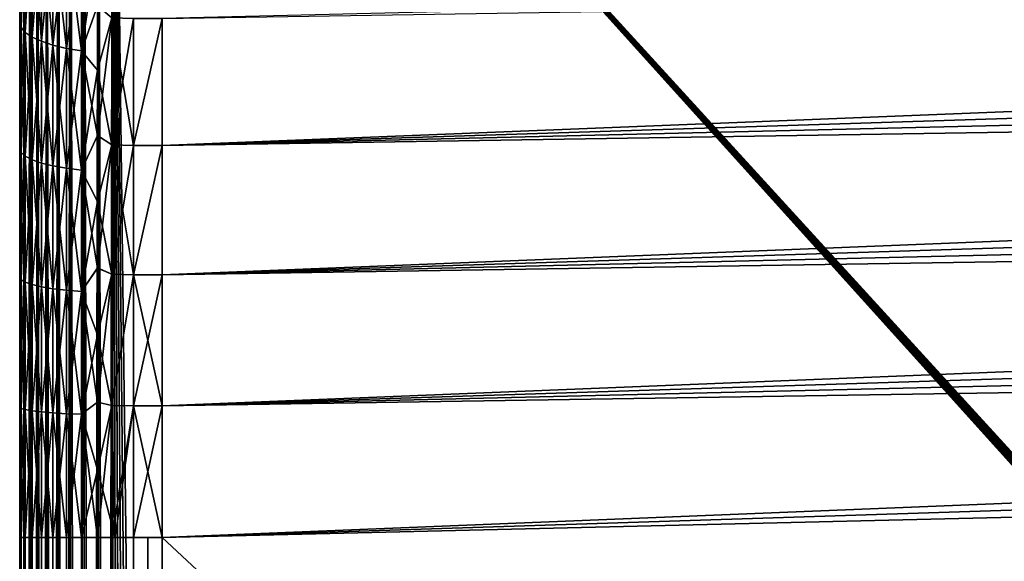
# Model space of a CAD drawing. Header units: metres. Extents: x -2 to 78, y -85 to 85.
# Tile 74 of 256: x 13.05 to 15.12, y -54.29 to -53.15. Entities that reach past the tile are written whole.
import ezdxf

# ---------------------------------------------------------------- set-up
doc = ezdxf.new("R2010")
doc.units = ezdxf.units.M
doc.layers.add('solid_20004802', color=7, linetype='CONTINUOUS')

msp = doc.modelspace()

# ---------------------------------------------------------------- linework, layer by layer
at = {"layer": 'solid_20004802'}
for points in [[(13.05, -51.987816, -1.696103), (13.05, -53.050892, -2.954992), (13.05, -53.34293, -2.870057)], [(13.05, -51.987816, -1.696103), (13.05, -53.34293, -2.870057), (13.05, -53.640026, -2.809294)], [(13.05, -51.987816, -1.696103), (13.05, -53.640026, -2.809294), (13.05, -53.939606, -2.772776)], [(13.05, -51.987816, -1.696103), (13.05, -53.939606, -2.772776), (13.05, -54.240288, -2.760571)], [(13.05, -51.987816, -1.696103), (13.05, -54.240288, -2.760571), (13.05, -62.117912, -2.760571)], [(13.05, -68.575523, -1.696103), (13.05, -51.987816, -1.696103), (13.05, -62.117912, -2.760571)], [(13.052389, -68.575523, -1.665284), (13.052389, -51.987816, -1.665284), (13.05, -51.987816, -1.696103)], [(13.05, -68.575523, -1.696103), (13.052389, -68.575523, -1.665284), (13.05, -51.987816, -1.696103)], [(13.05, -51.987816, 1.696103), (13.05, -53.939606, 2.772776), (13.05, -53.640026, 2.809294)], [(13.05, -68.575523, 1.696103), (13.05, -53.939606, 2.772776), (13.05, -51.987816, 1.696103)], [(13.05, -51.987816, 1.696103), (13.05, -53.640026, 2.809294), (13.05, -53.34293, 2.870057)], [(13.05, -51.987816, 1.696103), (13.05, -53.34293, 2.870057), (13.05, -53.050892, 2.954992)], [(13.05, -68.575523, 1.696103), (13.05, -51.987816, 1.696103), (13.052389, -51.987816, 1.665285)], [(13.052389, -68.575523, 1.665284), (13.05, -68.575523, 1.696103), (13.052389, -51.987816, 1.665285)], [(13.059528, -68.575523, -1.635106), (13.059528, -51.987816, -1.635106), (13.052389, -51.987816, -1.665284)], [(13.052389, -68.575523, -1.665284), (13.059528, -68.575523, -1.635106), (13.052389, -51.987816, -1.665284)], [(13.052389, -68.575523, 1.665284), (13.052389, -51.987816, 1.665285), (13.059528, -51.987816, 1.635107)], [(13.059529, -68.575523, 1.635105), (13.052389, -68.575523, 1.665284), (13.059528, -51.987816, 1.635107)], [(13.071279, -68.575523, -1.606333), (13.071279, -51.987816, -1.606333), (13.059528, -51.987816, -1.635106)], [(13.059528, -68.575523, -1.635106), (13.071279, -68.575523, -1.606333), (13.059528, -51.987816, -1.635106)], [(13.059529, -68.575523, 1.635105), (13.059528, -51.987816, 1.635107), (13.071278, -51.987816, 1.606334)], [(13.07128, -68.575523, 1.606331), (13.059529, -68.575523, 1.635105), (13.071278, -51.987816, 1.606334)], [(13.07128, -68.575523, 1.606331), (13.071278, -51.987816, 1.606334), (13.087347, -51.987816, 1.579724)], [(13.087348, -68.575523, -1.579724), (13.087349, -51.987816, -1.579722), (13.071279, -51.987816, -1.606333)], [(13.071279, -68.575523, -1.606333), (13.087348, -68.575523, -1.579724), (13.071279, -51.987816, -1.606333)], [(13.087349, -68.575523, 1.579721), (13.07128, -68.575523, 1.606331), (13.087347, -51.987816, 1.579724)], [(13.087349, -68.575523, 1.579721), (13.087347, -51.987816, 1.579724), (13.107348, -51.987816, 1.555923)], [(13.087348, -68.575523, -1.579724), (13.107349, -68.575523, -1.555922), (13.087349, -51.987816, -1.579722)], [(13.107349, -68.575523, -1.555922), (13.107351, -51.987816, -1.55592), (13.087349, -51.987816, -1.579722)], [(13.107351, -68.575523, 1.555919), (13.087349, -68.575523, 1.579721), (13.107348, -51.987816, 1.555923)], [(13.107351, -68.575523, 1.555919), (13.107348, -51.987816, 1.555923), (13.130797, -51.987816, 1.535508)], [(13.107349, -68.575523, -1.555922), (13.130798, -68.575523, -1.535507), (13.107351, -51.987816, -1.55592)], [(13.130798, -68.575523, -1.535507), (13.1308, -51.987816, -1.535506), (13.107351, -51.987816, -1.55592)], [(13.130801, -68.575523, 1.535506), (13.107351, -68.575523, 1.555919), (13.130797, -51.987816, 1.535508)], [(13.130801, -68.575523, 1.535506), (13.130797, -51.987816, 1.535508), (13.157124, -51.987816, 1.518976)], [(13.130798, -68.575523, -1.535507), (13.157125, -68.575523, -1.518976), (13.1308, -51.987816, -1.535506)], [(13.157125, -68.575523, -1.518976), (13.157125, -51.987816, -1.518975), (13.1308, -51.987816, -1.535506)], [(13.157126, -68.575523, 1.518975), (13.130801, -68.575523, 1.535506), (13.157124, -51.987816, 1.518976)], [(13.157126, -68.575523, 1.518975), (13.157124, -51.987816, 1.518976), (13.185688, -51.987816, 1.506725)], [(13.185689, -68.575523, -1.506725), (13.185689, -51.987816, -1.506725), (13.157125, -51.987816, -1.518975)], [(13.157125, -68.575523, -1.518976), (13.185689, -68.575523, -1.506725), (13.157125, -51.987816, -1.518975)], [(13.18569, -68.575523, 1.506725), (13.157126, -68.575523, 1.518975), (13.185688, -51.987816, 1.506725)], [(13.18569, -68.575523, 1.506725), (13.185688, -51.987816, 1.506725), (13.215737, -51.987816, 1.49906)], [(13.215737, -68.575523, -1.49906), (13.215737, -51.987816, -1.49906), (13.185689, -51.987816, -1.506725)], [(13.185689, -68.575523, -1.506725), (13.215737, -68.575523, -1.49906), (13.185689, -51.987816, -1.506725)], [(13.215737, -68.575523, 1.49906), (13.18569, -68.575523, 1.506725), (13.215737, -51.987816, 1.49906)], [(13.215737, -51.987816, -1.49906), (13.24651, -68.575523, -1.496133), (13.24651, -51.987816, -1.496133)], [(13.215737, -68.575523, -1.49906), (13.24651, -68.575523, -1.496133), (13.215737, -51.987816, -1.49906)], [(13.215737, -68.575523, 1.49906), (13.24651, -51.987816, 1.496133), (13.24651, -68.575523, 1.496133)], [(13.215737, -68.575523, 1.49906), (13.215737, -51.987816, 1.49906), (13.24651, -51.987816, 1.496133)], [(13.24651, -51.987816, -1.496133), (28.013849, -68.141876, -1.238369), (28.295887, -51.984005, -1.233446)], [(13.24651, -51.987816, 1.496133), (28.295887, -51.984005, 1.233446), (28.013849, -68.141876, 1.238369)], [(13.24651, -51.987816, -1.496133), (13.448255, -68.492645, -1.492612), (28.013849, -68.141876, -1.238369)], [(13.24651, -51.987816, -1.496133), (13.404391, -68.496666, -1.493378), (13.448255, -68.492645, -1.492612)], [(13.24651, -51.987816, -1.496133), (13.24651, -68.575523, -1.496133), (13.28048, -68.547531, -1.49554)], [(13.24651, -51.987816, -1.496133), (13.28048, -68.547531, -1.49554), (13.318954, -68.524506, -1.494869)], [(13.24651, -51.987816, -1.496133), (13.318954, -68.524506, -1.494869), (13.360784, -68.507347, -1.494139)], [(13.24651, -51.987816, -1.496133), (13.360784, -68.507347, -1.494139), (13.404391, -68.496666, -1.493378)], [(13.24651, -51.987816, 1.496133), (27.915609, -68.240112, 1.240083), (13.448255, -68.492645, 1.492612)], [(13.24651, -51.987816, 1.496133), (27.92461, -68.239601, 1.239926), (27.915609, -68.240112, 1.240083)], [(13.24651, -51.987816, 1.496133), (13.448255, -68.492645, 1.492612), (13.404375, -68.496666, 1.493378)], [(13.24651, -51.987816, 1.496133), (28.013849, -68.141876, 1.238369), (28.013338, -68.150871, 1.238378)], [(13.24651, -51.987816, 1.496133), (28.013338, -68.150871, 1.238378), (28.011923, -68.159851, 1.238402)], [(13.24651, -51.987816, 1.496133), (28.011923, -68.159851, 1.238402), (28.009607, -68.168831, 1.238443)], [(13.24651, -51.987816, 1.496133), (28.009607, -68.168831, 1.238443), (28.006388, -68.177917, 1.238499)], [(13.24651, -51.987816, 1.496133), (28.006388, -68.177917, 1.238499), (28.00227, -68.186813, 1.238571)], [(13.24651, -51.987816, 1.496133), (28.00227, -68.186813, 1.238571), (27.997225, -68.195251, 1.238659)], [(13.24651, -51.987816, 1.496133), (27.997225, -68.195251, 1.238659), (27.991249, -68.203362, 1.238763)], [(13.24651, -51.987816, 1.496133), (27.991249, -68.203362, 1.238763), (27.984545, -68.210808, 1.23888)], [(13.24651, -51.987816, 1.496133), (27.984545, -68.210808, 1.23888), (27.977098, -68.217506, 1.23901)], [(13.24651, -51.987816, 1.496133), (27.977098, -68.217506, 1.23901), (27.968992, -68.223488, 1.239152)], [(13.24651, -51.987816, 1.496133), (27.968992, -68.223488, 1.239152), (27.96055, -68.228531, 1.239299)], [(13.24651, -51.987816, 1.496133), (27.96055, -68.228531, 1.239299), (27.951662, -68.232651, 1.239454)], [(13.24651, -51.987816, 1.496133), (27.951662, -68.232651, 1.239454), (27.942574, -68.23587, 1.239613)], [(13.24651, -51.987816, 1.496133), (27.942574, -68.23587, 1.239613), (27.933594, -68.23819, 1.239769)], [(13.24651, -51.987816, 1.496133), (27.933594, -68.23819, 1.239769), (27.92461, -68.239601, 1.239926)], [(13.24651, -51.987816, 1.496133), (13.404375, -68.496666, 1.493378), (13.360761, -68.507355, 1.494139)], [(13.24651, -51.987816, 1.496133), (13.360761, -68.507355, 1.494139), (13.318934, -68.524521, 1.494869)], [(13.24651, -51.987816, 1.496133), (13.318934, -68.524521, 1.494869), (13.28047, -68.547539, 1.495541)], [(13.24651, -51.987816, 1.496133), (13.28047, -68.547539, 1.495541), (13.24651, -68.575523, 1.496133)], [(13.349969, -53.41415, 3.092481), (30.026606, -52.880676, 2.913192), (30.027567, -52.747116, 2.954122)], [(13.349972, -53.147064, 3.16878), (13.349969, -53.41415, 3.092481), (30.027567, -52.747116, 2.954122)], [(30.026606, -52.880676, -2.913192), (13.349969, -53.41415, -3.092481), (13.349972, -53.147064, -3.16878)], [(30.026606, -52.880676, -2.913192), (30.025578, -53.01569, -2.87764), (13.349969, -53.41415, -3.092481)], [(13.349969, -53.41415, 3.092481), (30.025578, -53.01569, 2.87764), (30.026606, -52.880676, 2.913192)], [(13.052943, -52.908112, -3.045334), (13.052942, -53.16573, -2.95672), (13.05, -53.050892, -2.954992)], [(13.052942, -53.16573, 2.956719), (13.052943, -52.908112, 3.045333), (13.05, -53.050892, 2.954992)], [(13.061696, -53.176125, -2.991), (13.052942, -53.16573, -2.95672), (13.052943, -52.908112, -3.045334)], [(13.061697, -52.921028, 3.078743), (13.052943, -52.908112, 3.045333), (13.052942, -53.16573, 2.956719)], [(13.061696, -53.176125, 2.990999), (13.061697, -52.921028, 3.078743), (13.052942, -53.16573, 2.956719)], [(13.061697, -52.921032, -3.078744), (13.061696, -53.176125, -2.991), (13.052943, -52.908112, -3.045334)], [(13.076061, -52.933262, 3.110382), (13.061697, -52.921028, 3.078743), (13.061696, -53.176125, 2.990999)], [(13.076061, -53.18597, -3.023463), (13.061696, -53.176125, -2.991), (13.061697, -52.921032, -3.078744)], [(13.076062, -52.933266, -3.110384), (13.076061, -53.18597, -3.023463), (13.061697, -52.921032, -3.078744)], [(13.07606, -53.185966, 3.023462), (13.076061, -52.933262, 3.110382), (13.061696, -53.176125, 2.990999)], [(13.095634, -52.944504, 3.139457), (13.076061, -52.933262, 3.110382), (13.07606, -53.185966, 3.023462)], [(13.095634, -53.195011, 3.053293), (13.095634, -52.944504, 3.139457), (13.07606, -53.185966, 3.023462)], [(13.095636, -53.195015, -3.053295), (13.076061, -53.18597, -3.023463), (13.076062, -52.933266, -3.110384)], [(13.095636, -52.944508, -3.139459), (13.095636, -53.195015, -3.053295), (13.076062, -52.933266, -3.110384)], [(13.119933, -52.954475, 3.165241), (13.095634, -52.944504, 3.139457), (13.095634, -53.195011, 3.053293)], [(13.119938, -53.203033, -3.079751), (13.095636, -53.195015, -3.053295), (13.095636, -52.944508, -3.139459)], [(13.119936, -52.954475, -3.165244), (13.119938, -53.203033, -3.079751), (13.095636, -52.944508, -3.139459)], [(13.119935, -53.203033, 3.079749), (13.119933, -52.954475, 3.165241), (13.095634, -53.195011, 3.053293)], [(13.148349, -52.962925, 3.187099), (13.119933, -52.954475, 3.165241), (13.119935, -53.203033, 3.079749)], [(13.148353, -53.209835, 3.102175), (13.148349, -52.962925, 3.187099), (13.119935, -53.203033, 3.079749)], [(13.148356, -53.209835, -3.102178), (13.119938, -53.203033, -3.079751), (13.119936, -52.954475, -3.165244)], [(13.148353, -52.962925, -3.187101), (13.148356, -53.209835, -3.102178), (13.119936, -52.954475, -3.165244)], [(13.180178, -52.969631, 3.204444), (13.148349, -52.962925, 3.187099), (13.148353, -53.209835, 3.102175)], [(13.180187, -53.215229, -3.119974), (13.148356, -53.209835, -3.102178), (13.148353, -52.962925, -3.187101)], [(13.180182, -52.969631, -3.204446), (13.180187, -53.215229, -3.119974), (13.148353, -52.962925, -3.187101)], [(13.180182, -53.215229, 3.119972), (13.180178, -52.969631, 3.204444), (13.148353, -53.209835, 3.102175)], [(13.180182, -53.215229, 3.119972), (13.214212, -52.986427, 3.212042), (13.180178, -52.969631, 3.204444)], [(13.180182, -52.969631, -3.204446), (13.214252, -53.120247, -3.164052), (13.180187, -53.215229, -3.119974)], [(13.180182, -53.215229, 3.119972), (13.214214, -53.120266, 3.164033), (13.214212, -52.986427, 3.212042)], [(13.349967, -53.686462, 3.037593), (30.024479, -53.151955, 2.847512), (30.025578, -53.01569, 2.87764)], [(13.349969, -53.41415, 3.092481), (13.349967, -53.686462, 3.037593), (30.025578, -53.01569, 2.87764)], [(30.025578, -53.01569, -2.87764), (30.024479, -53.151955, -2.847512), (13.349969, -53.41415, -3.092481)], [(13.052942, -53.16573, -2.95672), (13.05, -53.34293, -2.870057), (13.05, -53.050892, -2.954992)], [(13.052942, -53.16573, 2.956719), (13.05, -53.050892, 2.954992), (13.05, -53.34293, 2.870057)], [(13.180182, -53.215229, 3.119972), (13.214223, -53.255959, 3.121474), (13.214214, -53.120266, 3.164033)], [(13.180187, -53.215229, -3.119974), (13.214252, -53.120247, -3.164052), (13.214257, -53.255993, -3.121475)], [(13.214214, -53.120266, 3.164033), (13.214223, -53.255959, 3.121474), (13.244289, -53.145287, 3.163426)], [(13.214257, -53.255993, -3.121475), (13.214252, -53.120247, -3.164052), (13.24429, -53.145302, -3.163421)], [(13.214223, -53.255959, 3.121474), (13.214234, -53.393314, 3.084427), (13.244289, -53.145287, 3.163426)], [(13.214234, -53.393314, 3.084427), (13.244323, -53.412853, 3.087166), (13.244289, -53.145287, 3.163426)], [(13.214257, -53.255993, -3.121475), (13.24429, -53.145302, -3.163421), (13.244323, -53.412865, -3.087163)], [(13.244289, -53.145287, 3.163426), (13.244323, -53.412853, 3.087166), (13.289531, -53.146873, 3.168211)], [(13.24429, -53.145302, -3.163421), (13.289531, -53.146873, -3.168211), (13.289532, -53.414051, -3.092062)], [(13.244323, -53.412865, -3.087163), (13.24429, -53.145302, -3.163421), (13.289532, -53.414051, -3.092062)], [(13.244323, -53.412853, 3.087166), (13.289532, -53.414051, 3.092062), (13.289531, -53.146873, 3.168211)], [(13.289532, -53.414051, -3.092062), (13.289531, -53.146873, -3.168211), (13.349972, -53.147064, -3.16878)], [(13.289531, -53.146873, 3.168211), (13.289532, -53.414051, 3.092062), (13.349972, -53.147064, 3.16878)], [(13.289532, -53.414051, -3.092062), (13.349972, -53.147064, -3.16878), (13.349969, -53.41415, -3.092481)], [(13.289532, -53.414051, 3.092062), (13.349969, -53.41415, 3.092481), (13.349972, -53.147064, 3.16878)], [(30.024479, -53.151955, -2.847512), (13.349967, -53.686462, -3.037593), (13.349969, -53.41415, -3.092481)], [(30.024479, -53.151955, -2.847512), (30.023306, -53.289234, -2.82285), (13.349967, -53.686462, -3.037593)], [(13.349967, -53.686462, 3.037593), (30.023306, -53.289234, 2.82285), (30.024479, -53.151955, 2.847512)], [(13.052942, -53.16573, -2.95672), (13.052938, -53.429218, -2.887254), (13.05, -53.34293, -2.870057)], [(13.052938, -53.429218, 2.887253), (13.052942, -53.16573, 2.956719), (13.05, -53.34293, 2.870057)], [(13.061688, -53.437038, -2.922219), (13.052938, -53.429218, -2.887254), (13.052942, -53.16573, -2.95672)], [(13.061696, -53.176125, 2.990999), (13.052942, -53.16573, 2.956719), (13.052938, -53.429218, 2.887253)], [(13.061696, -53.176125, -2.991), (13.061688, -53.437038, -2.922219), (13.052942, -53.16573, -2.95672)], [(13.061687, -53.437038, 2.922217), (13.061696, -53.176125, 2.990999), (13.052938, -53.429218, 2.887253)], [(13.07606, -53.185966, 3.023462), (13.061696, -53.176125, 2.990999), (13.061687, -53.437038, 2.922217)], [(13.076052, -53.444447, 2.95533), (13.07606, -53.185966, 3.023462), (13.061687, -53.437038, 2.922217)], [(13.076053, -53.444447, -2.955332), (13.061688, -53.437038, -2.922219), (13.061696, -53.176125, -2.991)], [(13.076061, -53.18597, -3.023463), (13.076053, -53.444447, -2.955332), (13.061696, -53.176125, -2.991)], [(13.095634, -53.195011, 3.053293), (13.07606, -53.185966, 3.023462), (13.076052, -53.444447, 2.95533)], [(13.095628, -53.451256, -2.985763), (13.076053, -53.444447, -2.955332), (13.076061, -53.18597, -3.023463)], [(13.095636, -53.195015, -3.053295), (13.095628, -53.451256, -2.985763), (13.076061, -53.18597, -3.023463)], [(13.095627, -53.451252, 2.98576), (13.095634, -53.195011, 3.053293), (13.076052, -53.444447, 2.95533)], [(13.119935, -53.203033, 3.079749), (13.095634, -53.195011, 3.053293), (13.095627, -53.451252, 2.98576)], [(13.119929, -53.457291, 3.012748), (13.119935, -53.203033, 3.079749), (13.095627, -53.451252, 2.98576)], [(13.119932, -53.457291, -3.01275), (13.095628, -53.451256, -2.985763), (13.095636, -53.195015, -3.053295)], [(13.119938, -53.203033, -3.079751), (13.119932, -53.457291, -3.01275), (13.095636, -53.195015, -3.053295)], [(13.148353, -53.209835, 3.102175), (13.119935, -53.203033, 3.079749), (13.119929, -53.457291, 3.012748)], [(13.148353, -53.46241, 3.035625), (13.148353, -53.209835, 3.102175), (13.119929, -53.457291, 3.012748)], [(13.148355, -53.46241, -3.035628), (13.119932, -53.457291, -3.01275), (13.119938, -53.203033, -3.079751)], [(13.148356, -53.209835, -3.102178), (13.148355, -53.46241, -3.035628), (13.119938, -53.203033, -3.079751)], [(13.180182, -53.215229, 3.119972), (13.148353, -53.209835, 3.102175), (13.148353, -53.46241, 3.035625)], [(13.18019, -53.466469, 3.05378), (13.180182, -53.215229, 3.119972), (13.148353, -53.46241, 3.035625)], [(13.180195, -53.466469, -3.053782), (13.148355, -53.46241, -3.035628), (13.148356, -53.209835, -3.102178)], [(13.180187, -53.215229, -3.119974), (13.180195, -53.466469, -3.053782), (13.148356, -53.209835, -3.102178)], [(13.18019, -53.466469, 3.05378), (13.214223, -53.255959, 3.121474), (13.180182, -53.215229, 3.119972)], [(13.180187, -53.215229, -3.119974), (13.214257, -53.255993, -3.121475), (13.214262, -53.393391, -3.084416)], [(13.180187, -53.215229, -3.119974), (13.214262, -53.393391, -3.084416), (13.180195, -53.466469, -3.053782)], [(13.18019, -53.466469, 3.05378), (13.214234, -53.393314, 3.084427), (13.214223, -53.255959, 3.121474)], [(13.214262, -53.393391, -3.084416), (13.214257, -53.255993, -3.121475), (13.244323, -53.412865, -3.087163)], [(30.023306, -53.289234, -2.82285), (30.022078, -53.427105, -2.803707), (13.349967, -53.686462, -3.037593)], [(13.349967, -53.686462, 3.037593), (13.349977, -53.962284, 3.004466), (30.023306, -53.289234, 2.82285)], [(13.349977, -53.962284, 3.004466), (30.022078, -53.427105, 2.803707), (30.023306, -53.289234, 2.82285)], [(13.052938, -53.429218, -2.887254), (13.05, -53.640026, -2.809294), (13.05, -53.34293, -2.870057)], [(13.052938, -53.429218, 2.887253), (13.05, -53.34293, 2.870057), (13.05, -53.640026, 2.809294)], [(13.18019, -53.466469, 3.05378), (13.214244, -53.532139, 3.052952), (13.214234, -53.393314, 3.084427)], [(13.180195, -53.466469, -3.053782), (13.214262, -53.393391, -3.084416), (13.214265, -53.532249, -3.052936)], [(13.214234, -53.393314, 3.084427), (13.214244, -53.532139, 3.052952), (13.244323, -53.412853, 3.087166)], [(13.214265, -53.532249, -3.052936), (13.214262, -53.393391, -3.084416), (13.244323, -53.412865, -3.087163)], [(13.214244, -53.532139, 3.052952), (13.214254, -53.672195, 3.027114), (13.244323, -53.412853, 3.087166)], [(13.214254, -53.672195, 3.027114), (13.244358, -53.685623, 3.032357), (13.244323, -53.412853, 3.087166)], [(13.214265, -53.532249, -3.052936), (13.244323, -53.412865, -3.087163), (13.244358, -53.685631, -3.032356)], [(13.244323, -53.412853, 3.087166), (13.244358, -53.685623, 3.032357), (13.289532, -53.414051, 3.092062)], [(13.244323, -53.412865, -3.087163), (13.289532, -53.414051, -3.092062), (13.289533, -53.686424, -3.037332)], [(13.244358, -53.685631, -3.032356), (13.244323, -53.412865, -3.087163), (13.289533, -53.686424, -3.037332)], [(13.244358, -53.685623, 3.032357), (13.289533, -53.686424, 3.037332), (13.289532, -53.414051, 3.092062)], [(13.289533, -53.686424, -3.037332), (13.289532, -53.414051, -3.092062), (13.349969, -53.41415, -3.092481)], [(13.289532, -53.414051, 3.092062), (13.289533, -53.686424, 3.037332), (13.349969, -53.41415, 3.092481)], [(13.289533, -53.686424, -3.037332), (13.349969, -53.41415, -3.092481), (13.349967, -53.686462, -3.037593)], [(13.289533, -53.686424, 3.037332), (13.349967, -53.686462, 3.037593), (13.349969, -53.41415, 3.092481)], [(13.052938, -53.429218, -2.887254), (13.052937, -53.697155, -2.837362), (13.05, -53.640026, -2.809294)], [(13.052937, -53.697155, 2.837361), (13.052938, -53.429218, 2.887253), (13.05, -53.640026, 2.809294)], [(13.061686, -53.702381, -2.872814), (13.052937, -53.697155, -2.837362), (13.052938, -53.429218, -2.887254)], [(13.061687, -53.437038, 2.922217), (13.052938, -53.429218, 2.887253), (13.052937, -53.697155, 2.837361)], [(13.061686, -53.702381, 2.872812), (13.061687, -53.437038, 2.922217), (13.052937, -53.697155, 2.837361)], [(13.061688, -53.437038, -2.922219), (13.061686, -53.702381, -2.872814), (13.052938, -53.429218, -2.887254)], [(13.076051, -53.707329, -2.906389), (13.061686, -53.702381, -2.872814), (13.061688, -53.437038, -2.922219)], [(13.076052, -53.444447, 2.95533), (13.061687, -53.437038, 2.922217), (13.061686, -53.702381, 2.872812)], [(13.076053, -53.444447, -2.955332), (13.076051, -53.707329, -2.906389), (13.061688, -53.437038, -2.922219)], [(30.022078, -53.427105, -2.803707), (13.349977, -53.962284, -3.004466), (13.349967, -53.686462, -3.037593)], [(30.022078, -53.427105, -2.803707), (30.020796, -53.565281, -2.790086), (13.349977, -53.962284, -3.004466)], [(13.349977, -53.962284, 3.004466), (30.020796, -53.565281, 2.790086), (30.022078, -53.427105, 2.803707)], [(13.076049, -53.707329, 2.906387), (13.076052, -53.444447, 2.95533), (13.061686, -53.702381, 2.872812)], [(13.095627, -53.451252, 2.98576), (13.076052, -53.444447, 2.95533), (13.076049, -53.707329, 2.906387)], [(13.095626, -53.711876, 2.93724), (13.095627, -53.451252, 2.98576), (13.076049, -53.707329, 2.906387)], [(13.095628, -53.71188, -2.937243), (13.076051, -53.707329, -2.906389), (13.076053, -53.444447, -2.955332)], [(13.095628, -53.451256, -2.985763), (13.095628, -53.71188, -2.937243), (13.076053, -53.444447, -2.955332)], [(13.119929, -53.457291, 3.012748), (13.095627, -53.451252, 2.98576), (13.095626, -53.711876, 2.93724)], [(13.119931, -53.715912, 2.964604), (13.119929, -53.457291, 3.012748), (13.095626, -53.711876, 2.93724)], [(13.119934, -53.715912, -2.964607), (13.095628, -53.71188, -2.937243), (13.095628, -53.451256, -2.985763)], [(13.119932, -53.457291, -3.01275), (13.119934, -53.715912, -2.964607), (13.095628, -53.451256, -2.985763)], [(13.148353, -53.46241, 3.035625), (13.119929, -53.457291, 3.012748), (13.119931, -53.715912, 2.964604)], [(13.148358, -53.71933, 2.9878), (13.148353, -53.46241, 3.035625), (13.119931, -53.715912, 2.964604)], [(13.148361, -53.71933, -2.987803), (13.119934, -53.715912, -2.964607), (13.119932, -53.457291, -3.01275)], [(13.148355, -53.46241, -3.035628), (13.148361, -53.71933, -2.987803), (13.119932, -53.457291, -3.01275)], [(13.18019, -53.466469, 3.05378), (13.148353, -53.46241, 3.035625), (13.148358, -53.71933, 2.9878)], [(13.180205, -53.722046, -3.00621), (13.148361, -53.71933, -2.987803), (13.148355, -53.46241, -3.035628)], [(13.180195, -53.466469, -3.053782), (13.180205, -53.722046, -3.00621), (13.148355, -53.46241, -3.035628)], [(13.180201, -53.722046, 3.006208), (13.18019, -53.466469, 3.05378), (13.148358, -53.71933, 2.9878)], [(13.180201, -53.722046, 3.006208), (13.214244, -53.532139, 3.052952), (13.18019, -53.466469, 3.05378)], [(13.180195, -53.466469, -3.053782), (13.214265, -53.532249, -3.052936), (13.214267, -53.672329, -3.027095)], [(13.180195, -53.466469, -3.053782), (13.214267, -53.672329, -3.027095), (13.180205, -53.722046, -3.00621)], [(13.180201, -53.722046, 3.006208), (13.214254, -53.672195, 3.027114), (13.214244, -53.532139, 3.052952)], [(13.214267, -53.672329, -3.027095), (13.214265, -53.532249, -3.052936), (13.244358, -53.685631, -3.032356)], [(30.020796, -53.565281, -2.790086), (30.019445, -53.703609, -2.781962), (13.349977, -53.962284, -3.004466)], [(13.349977, -53.962284, 3.004466), (13.35, -54.239883, 2.995418), (30.020796, -53.565281, 2.790086)], [(13.35, -54.239883, 2.995418), (30.019445, -53.703609, 2.781962), (30.020796, -53.565281, 2.790086)], [(13.052937, -53.697155, -2.837362), (13.05, -53.939606, -2.772776), (13.05, -53.640026, -2.809294)], [(13.052937, -53.697155, 2.837361), (13.05, -53.640026, 2.809294), (13.05, -53.939606, 2.772776)], [(13.180201, -53.722046, 3.006208), (13.214263, -53.813232, 3.006965), (13.214254, -53.672195, 3.027114)], [(13.180205, -53.722046, -3.00621), (13.214267, -53.672329, -3.027095), (13.214269, -53.81337, -3.006949)], [(13.214254, -53.672195, 3.027114), (13.214263, -53.813232, 3.006965), (13.244358, -53.685623, 3.032357)], [(13.214263, -53.813232, 3.006965), (13.214271, -53.955009, 2.992545), (13.244358, -53.685623, 3.032357)], [(13.214269, -53.81337, -3.006949), (13.214267, -53.672329, -3.027095), (13.244358, -53.685631, -3.032356)], [(13.214269, -53.81337, -3.006949), (13.244358, -53.685631, -3.032356), (13.244396, -53.961884, -2.999344)], [(13.214271, -53.955009, 2.992545), (13.244396, -53.96188, 2.999344), (13.244358, -53.685623, 3.032357)], [(13.244358, -53.685623, 3.032357), (13.244396, -53.96188, 2.999344), (13.289533, -53.686424, 3.037332)], [(13.244396, -53.961884, -2.999344), (13.244358, -53.685631, -3.032356), (13.289533, -53.686424, -3.037332)], [(13.244396, -53.961884, -2.999344), (13.289533, -53.686424, -3.037332), (13.289531, -53.96228, -3.004367)], [(13.244396, -53.96188, 2.999344), (13.28953, -53.96228, 3.004367), (13.289533, -53.686424, 3.037332)], [(13.289533, -53.686424, 3.037332), (13.28953, -53.96228, 3.004367), (13.349967, -53.686462, 3.037593)], [(13.28953, -53.96228, 3.004367), (13.349977, -53.962284, 3.004466), (13.349967, -53.686462, 3.037593)], [(13.289531, -53.96228, -3.004367), (13.289533, -53.686424, -3.037332), (13.349977, -53.962284, -3.004466)], [(13.289533, -53.686424, -3.037332), (13.349967, -53.686462, -3.037593), (13.349977, -53.962284, -3.004466)], [(13.052937, -53.697155, -2.837362), (13.052938, -53.967937, -2.807282), (13.05, -53.939606, -2.772776)], [(13.052938, -53.967937, 2.807281), (13.052937, -53.697155, 2.837361), (13.05, -53.939606, 2.772776)], [(13.06169, -53.970558, -2.843021), (13.052938, -53.967937, -2.807282), (13.052937, -53.697155, -2.837362)], [(13.061686, -53.702381, -2.872814), (13.06169, -53.970558, -2.843021), (13.052937, -53.697155, -2.837362)], [(13.061686, -53.702381, 2.872812), (13.052937, -53.697155, 2.837361), (13.052938, -53.967937, 2.807281)], [(13.061689, -53.970558, 2.843019), (13.061686, -53.702381, 2.872812), (13.052938, -53.967937, 2.807281)], [(13.076056, -53.973038, -2.876867), (13.06169, -53.970558, -2.843021), (13.061686, -53.702381, -2.872814)], [(13.076051, -53.707329, -2.906389), (13.076056, -53.973038, -2.876867), (13.061686, -53.702381, -2.872814)], [(13.076049, -53.707329, 2.906387), (13.061686, -53.702381, 2.872812), (13.061689, -53.970558, 2.843019)], [(13.076056, -53.973038, 2.876865), (13.076049, -53.707329, 2.906387), (13.061689, -53.970558, 2.843019)], [(13.095626, -53.711876, 2.93724), (13.076049, -53.707329, 2.906387), (13.076056, -53.973038, 2.876865)], [(13.095636, -53.975315, -2.90797), (13.076056, -53.973038, -2.876867), (13.076051, -53.707329, -2.906389)], [(13.095628, -53.71188, -2.937243), (13.095636, -53.975315, -2.90797), (13.076051, -53.707329, -2.906389)], [(13.095634, -53.975315, 2.907968), (13.095626, -53.711876, 2.93724), (13.076056, -53.973038, 2.876865)], [(13.119931, -53.715912, 2.964604), (13.095626, -53.711876, 2.93724), (13.095634, -53.975315, 2.907968)], [(13.119946, -53.977337, -2.935554), (13.095636, -53.975315, -2.90797), (13.095628, -53.71188, -2.937243)], [(13.119934, -53.715912, -2.964607), (13.119946, -53.977337, -2.935554), (13.095628, -53.71188, -2.937243)], [(30.019445, -53.703609, -2.781962), (13.35, -54.239883, -2.995418), (13.349977, -53.962284, -3.004466)], [(21.683926, -54.040886, -2.886321), (13.35, -54.239883, -2.995418), (30.019445, -53.703609, -2.781962)], [(13.35, -54.239883, 2.995418), (21.683926, -54.040886, 2.886321), (30.019445, -53.703609, 2.781962)], [(13.119943, -53.977337, 2.935551), (13.119931, -53.715912, 2.964604), (13.095634, -53.975315, 2.907968)], [(13.148358, -53.71933, 2.9878), (13.119931, -53.715912, 2.964604), (13.119943, -53.977337, 2.935551)], [(13.148374, -53.97905, -2.958935), (13.119946, -53.977337, -2.935554), (13.119934, -53.715912, -2.964607)], [(13.148361, -53.71933, -2.987803), (13.148374, -53.97905, -2.958935), (13.119934, -53.715912, -2.964607)], [(13.148371, -53.97905, 2.958932), (13.148358, -53.71933, 2.9878), (13.119943, -53.977337, 2.935551)], [(13.180201, -53.722046, 3.006208), (13.148358, -53.71933, 2.9878), (13.148371, -53.97905, 2.958932)], [(13.180219, -53.980408, -2.977488), (13.148374, -53.97905, -2.958935), (13.148361, -53.71933, -2.987803)], [(13.180205, -53.722046, -3.00621), (13.180219, -53.980408, -2.977488), (13.148361, -53.71933, -2.987803)], [(13.180214, -53.980408, 2.977486), (13.180201, -53.722046, 3.006208), (13.148371, -53.97905, 2.958932)], [(13.180214, -53.980408, 2.977486), (13.214263, -53.813232, 3.006965), (13.180201, -53.722046, 3.006208)], [(13.180205, -53.722046, -3.00621), (13.214269, -53.81337, -3.006949), (13.214272, -53.955128, -2.992536)], [(13.180205, -53.722046, -3.00621), (13.214272, -53.955128, -2.992536), (13.180219, -53.980408, -2.977488)], [(13.180214, -53.980408, 2.977486), (13.214271, -53.955009, 2.992545), (13.214263, -53.813232, 3.006965)], [(13.214272, -53.955128, -2.992536), (13.214269, -53.81337, -3.006949), (13.244396, -53.961884, -2.999344)], [(13.35, -69.995506, -2.995418), (21.683926, -54.040886, -2.886321), (30.017998, -53.841866, -2.777222)], [(13.35, -69.995506, -2.995418), (30.017998, -53.841866, -2.777222), (30.017998, -69.777306, -2.777222)], [(13.052929, -54.239883, -2.797162), (13.05, -54.240288, -2.760571), (13.05, -53.939606, -2.772776)], [(13.052938, -53.967937, -2.807282), (13.052929, -54.239883, -2.797162), (13.05, -53.939606, -2.772776)], [(13.052938, -53.967937, 2.807281), (13.05, -53.939606, 2.772776), (13.05, -54.240288, 2.760571)], [(13.05, -68.575523, 1.696103), (13.05, -54.240288, 2.760571), (13.05, -53.939606, 2.772776)], [(13.180214, -53.980408, 2.977486), (13.214276, -54.097305, 2.983882), (13.214271, -53.955009, 2.992545)], [(13.180219, -53.980408, -2.977488), (13.214272, -53.955128, -2.992536), (13.214276, -54.097374, -2.983879)], [(13.214271, -53.955009, 2.992545), (13.214276, -54.097305, 2.983882), (13.244396, -53.96188, 2.999344)], [(13.214276, -54.097374, -2.983879), (13.214272, -53.955128, -2.992536), (13.244396, -53.961884, -2.999344)], [(13.214276, -54.097305, 2.983882), (13.214286, -54.239883, 2.980984), (13.244396, -53.96188, 2.999344)], [(13.214276, -54.097374, -2.983879), (13.244396, -53.961884, -2.999344), (13.251516, -54.239883, -2.989546)], [(13.244396, -53.96188, 2.999344), (13.214286, -54.239883, 2.980984), (13.244442, -54.239883, 2.9883)], [(13.244396, -53.96188, 2.999344), (13.244442, -54.239883, 2.9883), (13.28953, -53.96228, 3.004367)], [(13.244396, -53.961884, -2.999344), (13.289531, -53.96228, -3.004367), (13.251516, -54.239883, -2.989546)], [(13.244442, -54.239883, 2.9883), (13.28953, -54.239883, 2.993307), (13.28953, -53.96228, 3.004367)], [(13.251516, -54.239883, -2.989546), (13.289531, -53.96228, -3.004367), (13.28953, -54.239883, -2.993307)], [(13.28953, -54.239883, -2.993307), (13.289531, -53.96228, -3.004367), (13.35, -54.239883, -2.995418)], [(13.28953, -53.96228, 3.004367), (13.28953, -54.239883, 2.993307), (13.349977, -53.962284, 3.004466)], [(13.28953, -54.239883, 2.993307), (13.35, -54.239883, 2.995418), (13.349977, -53.962284, 3.004466)], [(13.289531, -53.96228, -3.004367), (13.349977, -53.962284, -3.004466), (13.35, -54.239883, -2.995418)], [(13.052929, -54.239883, 2.797161), (13.052938, -53.967937, 2.807281), (13.05, -54.240288, 2.760571)], [(13.061694, -54.239883, -2.832976), (13.052929, -54.239883, -2.797162), (13.052938, -53.967937, -2.807282)], [(13.061689, -53.970558, 2.843019), (13.052938, -53.967937, 2.807281), (13.052929, -54.239883, 2.797161)], [(13.061693, -54.239883, 2.832974), (13.061689, -53.970558, 2.843019), (13.052929, -54.239883, 2.797161)], [(13.06169, -53.970558, -2.843021), (13.061694, -54.239883, -2.832976), (13.052938, -53.967937, -2.807282)], [(13.076056, -53.973038, 2.876865), (13.061689, -53.970558, 2.843019), (13.061693, -54.239883, 2.832974)], [(13.076064, -54.239883, -2.866921), (13.061694, -54.239883, -2.832976), (13.06169, -53.970558, -2.843021)], [(13.076056, -53.973038, -2.876867), (13.076064, -54.239883, -2.866921), (13.06169, -53.970558, -2.843021)], [(13.076063, -54.239883, 2.866919), (13.076056, -53.973038, 2.876865), (13.061693, -54.239883, 2.832974)], [(13.095649, -54.239883, -2.898102), (13.076064, -54.239883, -2.866921), (13.076056, -53.973038, -2.876867)], [(13.095636, -53.975315, -2.90797), (13.095649, -54.239883, -2.898102), (13.076056, -53.973038, -2.876867)], [(13.095634, -53.975315, 2.907968), (13.076056, -53.973038, 2.876865), (13.076063, -54.239883, 2.866919)], [(13.095647, -54.239883, 2.898099), (13.095634, -53.975315, 2.907968), (13.076063, -54.239883, 2.866919)], [(13.119943, -53.977337, 2.935551), (13.095634, -53.975315, 2.907968), (13.095647, -54.239883, 2.898099)], [(13.119957, -54.239883, -2.925757), (13.095649, -54.239883, -2.898102), (13.095636, -53.975315, -2.90797)], [(13.119946, -53.977337, -2.935554), (13.119957, -54.239883, -2.925757), (13.095636, -53.975315, -2.90797)], [(13.119954, -54.239883, 2.925754), (13.119943, -53.977337, 2.935551), (13.095647, -54.239883, 2.898099)], [(13.148371, -53.97905, 2.958932), (13.119943, -53.977337, 2.935551), (13.119954, -54.239883, 2.925754)], [(13.148399, -54.239883, -2.949201), (13.119957, -54.239883, -2.925757), (13.119946, -53.977337, -2.935554)], [(13.148374, -53.97905, -2.958935), (13.148399, -54.239883, -2.949201), (13.119946, -53.977337, -2.935554)], [(13.148396, -54.239883, 2.949198), (13.148371, -53.97905, 2.958932), (13.119954, -54.239883, 2.925754)], [(13.180214, -53.980408, 2.977486), (13.148371, -53.97905, 2.958932), (13.148396, -54.239883, 2.949198)], [(13.180215, -54.239883, -2.967798), (13.148399, -54.239883, -2.949201), (13.148374, -53.97905, -2.958935)], [(13.180219, -53.980408, -2.977488), (13.180215, -54.239883, -2.967798), (13.148374, -53.97905, -2.958935)], [(13.18021, -54.239883, 2.967796), (13.180214, -53.980408, 2.977486), (13.148396, -54.239883, 2.949198)], [(13.18021, -54.239883, 2.967796), (13.214276, -54.097305, 2.983882), (13.180214, -53.980408, 2.977486)], [(13.180219, -53.980408, -2.977488), (13.214286, -54.239883, -2.980984), (13.180215, -54.239883, -2.967798)], [(13.180219, -53.980408, -2.977488), (13.214276, -54.097374, -2.983879), (13.214286, -54.239883, -2.980984)], [(13.35, -69.995506, -2.995418), (13.35, -54.239883, -2.995418), (21.683926, -54.040886, -2.886321)], [(30.017998, -69.777306, 2.777222), (21.683926, -54.040886, 2.886321), (13.35, -54.239883, 2.995418)], [(13.18021, -54.239883, 2.967796), (13.214286, -54.239883, 2.980984), (13.214276, -54.097305, 2.983882)], [(13.214276, -54.097374, -2.983879), (13.251516, -54.239883, -2.989546), (13.214286, -54.239883, -2.980984)], [(13.05, -62.117912, -2.760571), (13.05, -54.240288, -2.760571), (13.052929, -54.239883, -2.797162)], [(13.05, -69.99556, -2.760571), (13.05, -62.117912, -2.760571), (13.052929, -54.239883, -2.797162)], [(13.052898, -69.995506, -2.796968), (13.05, -69.99556, -2.760571), (13.052929, -54.239883, -2.797162)], [(13.052897, -69.995506, 2.796966), (13.052929, -54.239883, 2.797161), (13.05, -54.240288, 2.760571)], [(13.05, -62.117912, 2.760571), (13.052897, -69.995506, 2.796966), (13.05, -54.240288, 2.760571)], [(13.05, -68.575523, 1.696103), (13.05, -62.117912, 2.760571), (13.05, -54.240288, 2.760571)], [(13.052897, -69.995506, 2.796966), (13.061628, -69.995506, 2.832778), (13.052929, -54.239883, 2.797161)], [(13.06163, -69.995506, -2.832783), (13.052898, -69.995506, -2.796968), (13.052929, -54.239883, -2.797162)], [(13.06163, -69.995506, -2.832783), (13.052929, -54.239883, -2.797162), (13.061694, -54.239883, -2.832976)], [(13.061628, -69.995506, 2.832778), (13.061693, -54.239883, 2.832974), (13.052929, -54.239883, 2.797161)], [(13.061628, -69.995506, 2.832778), (13.075969, -69.995506, 2.866738), (13.061693, -54.239883, 2.832974)], [(13.075973, -69.995506, -2.866744), (13.06163, -69.995506, -2.832783), (13.061694, -54.239883, -2.832976)], [(13.075969, -69.995506, 2.866738), (13.076063, -54.239883, 2.866919), (13.061693, -54.239883, 2.832974)], [(13.075973, -69.995506, -2.866744), (13.061694, -54.239883, -2.832976), (13.076064, -54.239883, -2.866921)], [(13.075969, -69.995506, 2.866738), (13.095526, -69.995506, 2.897936), (13.076063, -54.239883, 2.866919)], [(13.095531, -69.995506, -2.897944), (13.075973, -69.995506, -2.866744), (13.076064, -54.239883, -2.866921)], [(13.095526, -69.995506, 2.897936), (13.095647, -54.239883, 2.898099), (13.076063, -54.239883, 2.866919)], [(13.095531, -69.995506, -2.897944), (13.076064, -54.239883, -2.866921), (13.095649, -54.239883, -2.898102)], [(13.095526, -69.995506, 2.897936), (13.119809, -69.995506, 2.925614), (13.095647, -54.239883, 2.898099)], [(13.119819, -69.995506, -2.925622), (13.095531, -69.995506, -2.897944), (13.095649, -54.239883, -2.898102)], [(13.119809, -69.995506, 2.925614), (13.119954, -54.239883, 2.925754), (13.095647, -54.239883, 2.898099)], [(13.119819, -69.995506, -2.925622), (13.095649, -54.239883, -2.898102), (13.119957, -54.239883, -2.925757)], [(13.119809, -69.995506, 2.925614), (13.148232, -69.995506, 2.949084), (13.119954, -54.239883, 2.925754)], [(13.148244, -69.995506, -2.949093), (13.119819, -69.995506, -2.925622), (13.119957, -54.239883, -2.925757)], [(13.148232, -69.995506, 2.949084), (13.148396, -54.239883, 2.949198), (13.119954, -54.239883, 2.925754)], [(13.148244, -69.995506, -2.949093), (13.119957, -54.239883, -2.925757), (13.148399, -54.239883, -2.949201)], [(13.148232, -69.995506, 2.949084), (13.180034, -69.995506, 2.967711), (13.148396, -54.239883, 2.949198)], [(13.180049, -69.995506, -2.967718), (13.148244, -69.995506, -2.949093), (13.148399, -54.239883, -2.949201)], [(13.180034, -69.995506, 2.967711), (13.18021, -54.239883, 2.967796), (13.148396, -54.239883, 2.949198)], [(13.180049, -69.995506, -2.967718), (13.148399, -54.239883, -2.949201), (13.180215, -54.239883, -2.967798)], [(13.180034, -69.995506, 2.967711), (13.214286, -69.995506, 2.980984), (13.18021, -54.239883, 2.967796)], [(13.180049, -69.995506, -2.967718), (13.214286, -54.239883, -2.980984), (13.214286, -69.995506, -2.980984)], [(13.180049, -69.995506, -2.967718), (13.180215, -54.239883, -2.967798), (13.214286, -54.239883, -2.980984)], [(13.18021, -54.239883, 2.967796), (13.214286, -69.995506, 2.980984), (13.214286, -54.239883, 2.980984)], [(13.251516, -54.239883, -2.989546), (13.251542, -69.995544, -2.98955), (13.214286, -69.995506, -2.980984)], [(13.214286, -54.239883, -2.980984), (13.251516, -54.239883, -2.989546), (13.214286, -69.995506, -2.980984)], [(13.214286, -54.239883, 2.980984), (13.214286, -69.995506, 2.980984), (13.251544, -69.995544, 2.98955)], [(13.244442, -54.239883, 2.9883), (13.214286, -54.239883, 2.980984), (13.251544, -69.995544, 2.98955)], [(13.244442, -54.239883, 2.9883), (13.28953, -69.995506, 2.993307), (13.28953, -54.239883, 2.993307)], [(13.244442, -54.239883, 2.9883), (13.251544, -69.995544, 2.98955), (13.28953, -69.995506, 2.993307)], [(13.251516, -54.239883, -2.989546), (13.28953, -54.239883, -2.993307), (13.251542, -69.995544, -2.98955)], [(13.251542, -69.995544, -2.98955), (13.28953, -54.239883, -2.993307), (13.28953, -69.995506, -2.993307)], [(13.319764, -54.239986, -2.994362), (13.28953, -54.239883, -2.993307), (13.35, -54.239883, -2.995418)], [(13.319764, -54.239986, -2.994362), (13.35, -69.995506, -2.995418), (13.28953, -54.239883, -2.993307)], [(13.28953, -69.995506, -2.993307), (13.28953, -54.239883, -2.993307), (13.35, -69.995506, -2.995418)], [(13.28953, -69.995506, 2.993307), (13.35, -69.995506, 2.995418), (13.35, -54.239883, 2.995418)], [(13.28953, -54.239883, 2.993307), (13.319761, -54.239986, 2.994362), (13.35, -54.239883, 2.995418)], [(13.28953, -69.995506, 2.993307), (13.35, -54.239883, 2.995418), (13.319761, -54.239986, 2.994362)], [(13.28953, -69.995506, 2.993307), (13.319761, -54.239986, 2.994362), (13.28953, -54.239883, 2.993307)], [(13.319764, -54.239986, -2.994362), (13.35, -54.239883, -2.995418), (13.35, -69.995506, -2.995418)], [(13.35, -69.995506, 2.995418), (30.017998, -69.777306, 2.777222), (13.35, -54.239883, 2.995418)]]:
    msp.add_3dface(points, dxfattribs=at)

doc.saveas('drawing.dxf')
